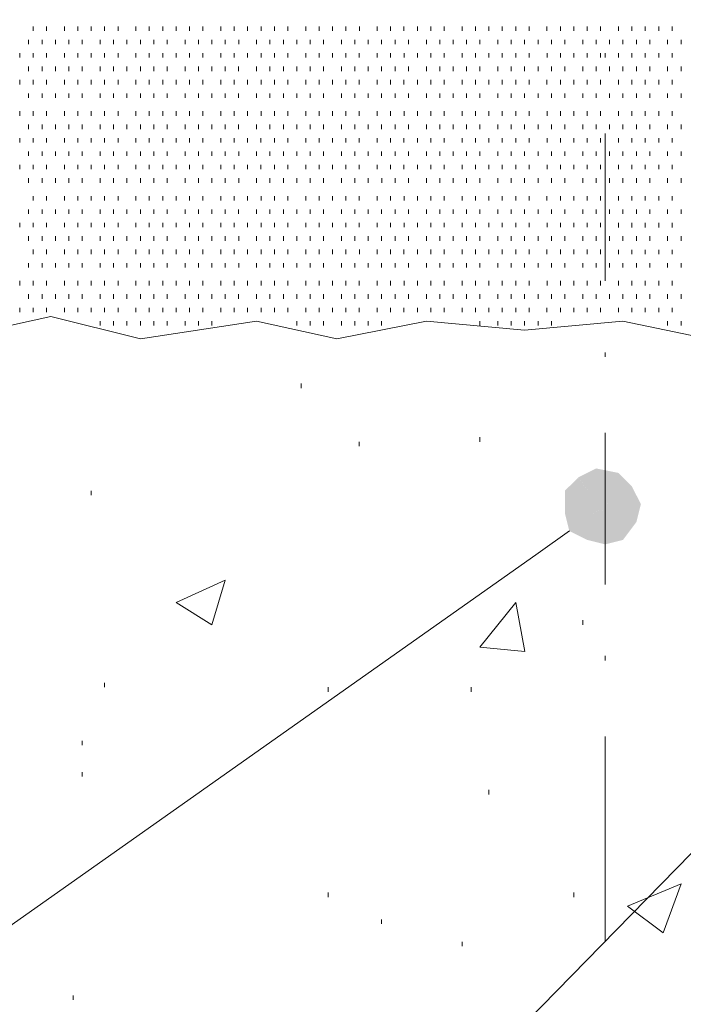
# Model space of a CAD drawing. Extents: x 309 to 1068, y 854 to 1368.
# Tile 6 of 82: x 412 to 423, y 950 to 965. Entities that reach past the tile are written whole.
import ezdxf

# ---------------------------------------------------------------- set-up
doc = ezdxf.new("R2010")
doc.units = 0
doc.layers.add('PDF_Geometry', color=7, linetype='CONTINUOUS', true_color=0xffffff)

msp = doc.modelspace()

# ---------------------------------------------------------------- linework, layer by layer
at = {"layer": 'PDF_Geometry', "color": 0, "lineweight": 20}
for points in [[(422.963489, 960.240126), (421.659895, 960.514345), (420.150051, 960.37747), (418.640208, 960.514345), (417.267708, 960.240126), (416.032552, 960.514345), (414.248021, 960.240126), (412.875521, 960.583251), (411.91505, 960.37747), (410.816771, 960.583251), (409.170053, 960.240126), (407.865987, 960.514345), (406.493491, 960.37747), (406.081925, 960.445907), (405.738803, 960.37747), (405.189425, 960.514345), (404.709428, 960.37747), (404.091615, 960.514345), (403.473802, 960.37747), (403.199584, 960.445907), (403.199584, 972.04372)], [(421.385072, 961.132013), (421.385072, 963.396543)], [(421.385072, 959.965293), (421.385072, 960.034201)], [(421.385072, 956.465606), (421.385072, 958.799044)]]:
    msp.add_lwpolyline(points, dxfattribs=at)
at = {"layer": 'PDF_Geometry', "color": 252, "lineweight": 9}
for points in [[(412.60107, 964.97492), (412.60107, 965.043826)], [(412.806849, 964.97492), (412.806849, 965.043826)], [(413.081539, 964.97492), (413.081539, 965.043826)], [(413.287318, 964.97492), (413.287318, 965.043826)], [(413.493101, 964.97492), (413.493101, 965.043826)], [(413.699352, 964.97492), (413.699352, 965.043826)], [(413.905131, 964.97492), (413.905131, 965.043826)], [(414.179818, 964.97492), (414.179818, 965.043826)], [(414.385601, 964.97492), (414.385601, 965.043826)], [(414.591384, 964.97492), (414.591384, 965.043826)], [(414.797163, 964.97492), (414.797163, 965.043826)], [(415.002945, 964.97492), (415.002945, 965.043826)], [(415.208724, 964.97492), (415.208724, 965.043826)], [(415.483414, 964.97492), (415.483414, 965.043826)], [(415.689194, 964.97492), (415.689194, 965.043826)], [(415.895445, 964.97492), (415.895445, 965.043826)], [(416.101224, 964.97492), (416.101224, 965.043826)], [(416.307007, 964.97492), (416.307007, 965.043826)], [(416.512788, 964.97492), (416.512788, 965.043826)], [(416.787476, 964.97492), (416.787476, 965.043826)], [(416.993257, 964.97492), (416.993257, 965.043826)], [(417.199038, 964.97492), (417.199038, 965.043826)], [(417.404819, 964.97492), (417.404819, 965.043826)], [(417.61107, 964.97492), (417.61107, 965.043826)], [(417.885288, 964.97492), (417.885288, 965.043826)], [(418.091069, 964.97492), (418.091069, 965.043826)], [(418.29685, 964.97492), (418.29685, 965.043826)], [(418.503101, 964.97492), (418.503101, 965.043826)], [(418.708882, 964.97492), (418.708882, 965.043826)], [(418.914663, 964.97492), (418.914663, 965.043826)], [(419.189351, 964.97492), (419.189351, 965.043826)], [(419.395132, 964.97492), (419.395132, 965.043826)], [(419.600913, 964.97492), (419.600913, 965.043826)], [(419.806694, 964.97492), (419.806694, 965.043826)], [(420.012945, 964.97492), (420.012945, 965.043826)], [(420.218726, 964.97492), (420.218726, 965.043826)], [(420.492944, 964.97492), (420.492944, 965.043826)], [(420.699194, 964.97492), (420.699194, 965.043826)], [(420.904976, 964.97492), (420.904976, 965.043826)], [(421.110757, 964.97492), (421.110757, 965.043826)], [(421.316538, 964.97492), (421.316538, 965.043826)], [(421.591133, 964.975107), (421.591133, 965.043544)], [(421.796915, 964.975107), (421.796915, 965.043544)], [(422.002696, 964.975107), (422.002696, 965.043544)], [(422.208478, 964.975107), (422.208478, 965.043544)], [(422.414727, 964.975107), (422.414727, 965.043544)], [(412.53263, 964.769185), (412.53263, 964.837622)], [(412.738411, 964.769185), (412.738411, 964.837622)], [(412.944193, 964.769185), (412.944193, 964.837622)], [(413.149974, 964.769185), (413.149974, 964.837622)], [(413.356224, 964.769185), (413.356224, 964.837622)], [(413.630443, 964.769185), (413.630443, 964.837622)], [(413.836224, 964.769185), (413.836224, 964.837622)], [(414.042474, 964.769185), (414.042474, 964.837622)], [(414.248255, 964.769185), (414.248255, 964.837622)], [(414.454036, 964.769185), (414.454036, 964.837622)], [(414.659818, 964.769185), (414.659818, 964.837622)], [(414.934505, 964.769185), (414.934505, 964.837622)], [(415.140286, 964.769185), (415.140286, 964.837622)], [(415.346068, 964.769185), (415.346068, 964.837622)], [(415.551849, 964.769185), (415.551849, 964.837622)], [(415.758099, 964.769185), (415.758099, 964.837622)], [(416.032318, 964.769185), (416.032318, 964.837622)], [(416.238099, 964.769185), (416.238099, 964.837622)], [(416.444349, 964.769185), (416.444349, 964.837622)], [(416.65013, 964.769185), (416.65013, 964.837622)], [(416.855912, 964.769185), (416.855912, 964.837622)], [(417.061693, 964.769185), (417.061693, 964.837622)], [(417.33638, 964.769185), (417.33638, 964.837622)], [(417.542161, 964.769185), (417.542161, 964.837622)], [(417.747943, 964.769185), (417.747943, 964.837622)], [(417.953724, 964.769185), (417.953724, 964.837622)], [(418.159974, 964.769185), (418.159974, 964.837622)], [(418.365755, 964.769185), (418.365755, 964.837622)], [(418.639974, 964.769185), (418.639974, 964.837622)], [(418.846223, 964.769185), (418.846223, 964.837622)], [(419.052005, 964.769185), (419.052005, 964.837622)], [(419.257786, 964.769185), (419.257786, 964.837622)], [(419.463568, 964.769185), (419.463568, 964.837622)], [(419.738255, 964.769185), (419.738255, 964.837622)], [(419.944036, 964.769185), (419.944036, 964.837622)], [(420.149817, 964.769185), (420.149817, 964.837622)], [(420.355599, 964.769185), (420.355599, 964.837622)], [(420.561849, 964.769185), (420.561849, 964.837622)], [(420.76763, 964.769185), (420.76763, 964.837622)], [(421.041848, 964.769185), (421.041848, 964.837622)], [(421.248099, 964.769185), (421.248099, 964.837622)], [(421.453601, 964.769185), (421.453601, 964.837622)], [(421.659852, 964.769185), (421.659852, 964.837622)], [(421.865632, 964.769185), (421.865632, 964.837622)], [(422.071414, 964.769185), (422.071414, 964.837622)], [(422.3461, 964.769185), (422.3461, 964.837622)], [(422.551883, 964.769185), (422.551883, 964.837622)], [(412.395477, 964.563403), (412.395477, 964.631841)], [(412.601256, 964.563403), (412.601256, 964.631841)], [(412.807039, 964.563403), (412.807039, 964.631841)], [(413.081725, 964.563403), (413.081725, 964.631841)], [(413.287508, 964.563403), (413.287508, 964.631841)], [(413.493289, 964.563403), (413.493289, 964.631841)], [(413.69907, 964.563403), (413.69907, 964.631841)], [(413.904851, 964.563403), (413.904851, 964.631841)], [(414.179539, 964.563403), (414.179539, 964.631841)], [(414.38532, 964.563403), (414.38532, 964.631841)], [(414.591101, 964.563403), (414.591101, 964.631841)], [(414.797352, 964.563403), (414.797352, 964.631841)], [(415.003133, 964.563403), (415.003133, 964.631841)], [(415.208914, 964.563403), (415.208914, 964.631841)], [(415.483601, 964.563403), (415.483601, 964.631841)], [(415.689383, 964.563403), (415.689383, 964.631841)], [(415.895164, 964.563403), (415.895164, 964.631841)], [(416.100945, 964.563403), (416.100945, 964.631841)], [(416.306726, 964.563403), (416.306726, 964.631841)], [(416.512977, 964.563403), (416.512977, 964.631841)], [(416.787195, 964.563403), (416.787195, 964.631841)], [(416.992976, 964.563403), (416.992976, 964.631841)], [(417.199226, 964.563403), (417.199226, 964.631841)], [(417.405008, 964.563403), (417.405008, 964.631841)], [(417.610789, 964.563403), (417.610789, 964.631841)], [(417.885476, 964.563403), (417.885476, 964.631841)], [(418.091257, 964.563403), (418.091257, 964.631841)], [(418.297039, 964.563403), (418.297039, 964.631841)], [(418.50282, 964.563403), (418.50282, 964.631841)], [(418.708601, 964.563403), (418.708601, 964.631841)], [(418.91485, 964.563403), (418.91485, 964.631841)], [(419.18907, 964.563403), (419.18907, 964.631841)], [(419.394851, 964.563403), (419.394851, 964.631841)], [(419.601101, 964.563403), (419.601101, 964.631841)], [(419.806882, 964.563403), (419.806882, 964.631841)], [(420.012664, 964.563403), (420.012664, 964.631841)], [(420.218445, 964.563403), (420.218445, 964.631841)], [(420.493132, 964.563403), (420.493132, 964.631841)], [(420.698863, 964.563348), (420.698863, 964.631786)], [(420.904644, 964.563348), (420.904644, 964.631786)], [(421.110425, 964.563348), (421.110425, 964.631786)], [(421.316675, 964.563348), (421.316675, 964.631786)], [(421.590894, 964.563348), (421.590894, 964.631786)], [(421.796675, 964.563348), (421.796675, 964.631786)], [(422.002925, 964.563348), (422.002925, 964.631786)], [(422.208707, 964.563348), (422.208707, 964.631786)], [(422.414488, 964.563348), (422.414488, 964.631786)], [(412.53235, 964.35744), (412.53235, 964.425878)], [(412.738131, 964.35744), (412.738131, 964.425878)], [(412.944381, 964.35744), (412.944381, 964.425878)], [(413.150162, 964.35744), (413.150162, 964.425878)], [(413.355944, 964.35744), (413.355944, 964.425878)], [(413.63063, 964.35744), (413.63063, 964.425878)], [(413.836412, 964.35744), (413.836412, 964.425878)], [(414.042193, 964.35744), (414.042193, 964.425878)], [(414.247975, 964.35744), (414.247975, 964.425878)], [(414.453756, 964.35744), (414.453756, 964.425878)], [(414.660006, 964.35744), (414.660006, 964.425878)], [(414.934224, 964.35744), (414.934224, 964.425878)], [(415.140006, 964.35744), (415.140006, 964.425878)], [(415.346255, 964.35744), (415.346255, 964.425878)], [(415.552037, 964.35744), (415.552037, 964.425878)], [(415.757818, 964.35744), (415.757818, 964.425878)], [(416.032506, 964.35744), (416.032506, 964.425878)], [(416.238287, 964.35744), (416.238287, 964.425878)], [(416.444068, 964.35744), (416.444068, 964.425878)], [(416.649849, 964.35744), (416.649849, 964.425878)], [(416.855631, 964.35744), (416.855631, 964.425878)], [(417.061881, 964.35744), (417.061881, 964.425878)], [(417.3361, 964.35744), (417.3361, 964.425878)], [(417.54188, 964.35744), (417.54188, 964.425878)], [(417.748131, 964.35744), (417.748131, 964.425878)], [(417.953913, 964.35744), (417.953913, 964.425878)], [(418.159693, 964.35744), (418.159693, 964.425878)], [(418.365474, 964.35744), (418.365474, 964.425878)], [(418.640162, 964.35744), (418.640162, 964.425878)], [(418.845944, 964.35744), (418.845944, 964.425878)], [(419.051725, 964.35744), (419.051725, 964.425878)], [(419.257506, 964.35744), (419.257506, 964.425878)], [(419.463756, 964.35744), (419.463756, 964.425878)], [(419.737975, 964.35744), (419.737975, 964.425878)], [(419.943756, 964.35744), (419.943756, 964.425878)], [(420.150006, 964.35744), (420.150006, 964.425878)], [(420.355787, 964.35744), (420.355787, 964.425878)], [(420.561568, 964.35744), (420.561568, 964.425878)], [(420.76735, 964.35744), (420.76735, 964.425878)], [(421.042037, 964.35744), (421.042037, 964.425878)], [(421.247818, 964.35744), (421.247818, 964.425878)], [(421.453597, 964.35744), (421.453597, 964.425878)], [(421.659848, 964.35744), (421.659848, 964.425878)], [(421.865629, 964.35744), (421.865629, 964.425878)], [(422.07141, 964.35744), (422.07141, 964.425878)], [(422.346099, 964.35744), (422.346099, 964.425878)], [(422.55188, 964.35744), (422.55188, 964.425878)], [(412.395473, 964.151659), (412.395473, 964.220097)], [(412.601254, 964.151659), (412.601254, 964.220097)], [(412.807035, 964.151659), (412.807035, 964.220097)], [(413.081724, 964.151659), (413.081724, 964.220097)], [(413.287505, 964.151659), (413.287505, 964.220097)], [(413.493285, 964.151659), (413.493285, 964.220097)], [(413.699066, 964.151659), (413.699066, 964.220097)], [(413.904847, 964.151659), (413.904847, 964.220097)], [(414.179536, 964.151659), (414.179536, 964.220097)], [(414.385317, 964.151659), (414.385317, 964.220097)], [(414.591097, 964.151659), (414.591097, 964.220097)], [(414.797349, 964.151659), (414.797349, 964.220097)], [(415.00313, 964.151659), (415.00313, 964.220097)], [(415.20891, 964.151659), (415.20891, 964.220097)], [(415.483597, 964.151659), (415.483597, 964.220097)], [(415.68938, 964.151659), (415.68938, 964.220097)], [(415.895161, 964.151659), (415.895161, 964.220097)], [(416.100942, 964.151659), (416.100942, 964.220097)], [(416.306722, 964.151659), (416.306722, 964.220097)], [(416.512973, 964.151659), (416.512973, 964.220097)], [(416.787192, 964.151659), (416.787192, 964.220097)], [(416.992973, 964.151659), (416.992973, 964.220097)], [(417.199038, 964.151647), (417.199038, 964.220085)], [(417.404819, 964.151647), (417.404819, 964.220085)], [(417.6106, 964.151647), (417.6106, 964.220085)], [(417.885288, 964.151647), (417.885288, 964.220085)], [(418.091069, 964.151647), (418.091069, 964.220085)], [(418.29685, 964.151647), (418.29685, 964.220085)], [(418.5031, 964.151647), (418.5031, 964.220085)], [(418.708882, 964.151647), (418.708882, 964.220085)], [(418.914663, 964.151647), (418.914663, 964.220085)], [(419.18935, 964.151647), (419.18935, 964.220085)], [(419.395132, 964.151647), (419.395132, 964.220085)], [(419.600913, 964.151647), (419.600913, 964.220085)], [(419.806694, 964.151647), (419.806694, 964.220085)], [(420.012475, 964.151647), (420.012475, 964.220085)], [(420.218725, 964.151647), (420.218725, 964.220085)], [(420.492944, 964.151647), (420.492944, 964.220085)], [(420.698725, 964.151647), (420.698725, 964.220085)], [(420.904975, 964.151647), (420.904975, 964.220085)], [(421.110757, 964.151647), (421.110757, 964.220085)], [(421.316538, 964.151647), (421.316538, 964.220085)], [(421.591225, 964.151647), (421.591225, 964.220085)], [(421.797007, 964.151647), (421.797007, 964.220085)], [(422.002788, 964.151647), (422.002788, 964.220085)], [(422.208569, 964.151647), (422.208569, 964.220085)], [(422.41435, 964.151647), (422.41435, 964.220085)], [(412.532728, 963.945866), (412.532728, 964.014303)], [(412.73851, 963.945866), (412.73851, 964.014303)], [(412.944291, 963.945866), (412.944291, 964.014303)], [(413.150073, 963.945866), (413.150073, 964.014303)], [(413.355853, 963.945866), (413.355853, 964.014303)], [(413.630541, 963.945866), (413.630541, 964.014303)], [(413.836322, 963.945866), (413.836322, 964.014303)], [(414.042104, 963.945866), (414.042104, 964.014303)], [(414.248353, 963.945866), (414.248353, 964.014303)], [(414.454135, 963.945866), (414.454135, 964.014303)], [(414.659916, 963.945866), (414.659916, 964.014303)], [(414.934603, 963.945866), (414.934603, 964.014303)], [(415.140384, 963.945866), (415.140384, 964.014303)], [(415.346166, 963.945866), (415.346166, 964.014303)], [(415.551947, 963.945866), (415.551947, 964.014303)], [(415.757728, 963.945866), (415.757728, 964.014303)], [(416.032416, 963.945866), (416.032416, 964.014303)], [(416.238197, 963.945866), (416.238197, 964.014303)], [(416.443978, 963.945866), (416.443978, 964.014303)], [(416.650228, 963.945866), (416.650228, 964.014303)], [(416.85601, 963.945866), (416.85601, 964.014303)], [(417.061791, 963.945866), (417.061791, 964.014303)], [(417.336479, 963.945866), (417.336479, 964.014303)], [(417.54226, 963.945866), (417.54226, 964.014303)], [(417.748041, 963.945866), (417.748041, 964.014303)], [(417.953822, 963.945866), (417.953822, 964.014303)], [(418.159603, 963.945866), (418.159603, 964.014303)], [(418.365853, 963.945866), (418.365853, 964.014303)], [(418.640073, 963.945866), (418.640073, 964.014303)], [(418.845853, 963.945866), (418.845853, 964.014303)], [(419.052103, 963.945866), (419.052103, 964.014303)], [(419.257885, 963.945866), (419.257885, 964.014303)], [(419.463666, 963.945866), (419.463666, 964.014303)], [(419.738353, 963.945866), (419.738353, 964.014303)], [(419.944135, 963.945866), (419.944135, 964.014303)], [(420.149916, 963.945866), (420.149916, 964.014303)], [(420.355697, 963.945866), (420.355697, 964.014303)], [(420.561478, 963.945866), (420.561478, 964.014303)], [(420.767728, 963.945866), (420.767728, 964.014303)], [(421.041947, 963.945866), (421.041947, 964.014303)], [(421.247728, 963.945866), (421.247728, 964.014303)], [(421.453929, 963.945682), (421.453929, 964.014119)], [(421.659711, 963.945682), (421.659711, 964.014119)], [(421.865492, 963.945682), (421.865492, 964.014119)], [(422.071273, 963.945682), (422.071273, 964.014119)], [(422.34596, 963.945682), (422.34596, 964.014119)], [(422.551742, 963.945682), (422.551742, 964.014119)], [(412.395336, 963.670994), (412.395336, 963.739901)], [(412.601117, 963.670994), (412.601117, 963.739901)], [(412.806897, 963.670994), (412.806897, 963.739901)], [(413.081586, 963.670994), (413.081586, 963.739901)], [(413.287367, 963.670994), (413.287367, 963.739901)], [(413.493148, 963.670994), (413.493148, 963.739901)], [(413.69907, 963.671224), (413.69907, 963.739662)], [(413.904851, 963.671224), (413.904851, 963.739662)], [(414.179538, 963.671224), (414.179538, 963.739662)], [(414.38532, 963.671224), (414.38532, 963.739662)], [(414.591101, 963.671224), (414.591101, 963.739662)], [(414.796882, 963.671224), (414.796882, 963.739662)], [(415.003132, 963.671224), (415.003132, 963.739662)], [(415.208913, 963.671224), (415.208913, 963.739662)], [(415.483132, 963.671224), (415.483132, 963.739662)], [(415.689382, 963.671224), (415.689382, 963.739662)], [(415.895163, 963.671224), (415.895163, 963.739662)], [(416.100945, 963.671224), (416.100945, 963.739662)], [(416.306726, 963.671224), (416.306726, 963.739662)], [(416.512507, 963.671224), (416.512507, 963.739662)], [(416.787195, 963.671224), (416.787195, 963.739662)], [(416.992976, 963.671224), (416.992976, 963.739662)], [(417.198757, 963.671224), (417.198757, 963.739662)], [(417.405007, 963.671224), (417.405007, 963.739662)], [(417.610788, 963.671224), (417.610788, 963.739662)], [(417.885007, 963.671224), (417.885007, 963.739662)], [(418.091257, 963.671224), (418.091257, 963.739662)], [(418.297038, 963.671224), (418.297038, 963.739662)], [(418.50282, 963.671224), (418.50282, 963.739662)], [(418.708601, 963.671224), (418.708601, 963.739662)], [(418.914382, 963.671224), (418.914382, 963.739662)], [(419.18907, 963.671224), (419.18907, 963.739662)], [(419.394851, 963.671224), (419.394851, 963.739662)], [(419.600632, 963.671224), (419.600632, 963.739662)], [(419.806882, 963.671224), (419.806882, 963.739662)], [(420.012663, 963.671224), (420.012663, 963.739662)], [(420.218445, 963.671224), (420.218445, 963.739662)], [(420.493132, 963.671224), (420.493132, 963.739662)], [(420.698913, 963.671224), (420.698913, 963.739662)], [(420.904695, 963.671224), (420.904695, 963.739662)], [(421.110476, 963.671224), (421.110476, 963.739662)], [(421.316257, 963.671224), (421.316257, 963.739662)], [(421.590945, 963.671224), (421.590945, 963.739662)], [(421.796726, 963.671224), (421.796726, 963.739662)], [(422.002508, 963.671224), (422.002508, 963.739662)], [(422.208757, 963.671224), (422.208757, 963.739662)], [(422.414538, 963.671224), (422.414538, 963.739662)], [(412.532725, 963.465443), (412.532725, 963.53388)], [(412.738506, 963.465443), (412.738506, 963.53388)], [(412.944287, 963.465443), (412.944287, 963.53388)], [(413.150069, 963.465443), (413.150069, 963.53388)], [(413.35585, 963.465443), (413.35585, 963.53388)], [(413.630537, 963.465443), (413.630537, 963.53388)], [(413.836318, 963.465443), (413.836318, 963.53388)], [(414.0421, 963.465443), (414.0421, 963.53388)], [(414.24835, 963.465443), (414.24835, 963.53388)], [(414.454131, 963.465443), (414.454131, 963.53388)], [(414.659912, 963.465443), (414.659912, 963.53388)], [(414.9346, 963.465443), (414.9346, 963.53388)], [(415.140382, 963.465443), (415.140382, 963.53388)], [(415.346162, 963.465443), (415.346162, 963.53388)], [(415.551944, 963.465443), (415.551944, 963.53388)], [(415.757725, 963.465443), (415.757725, 963.53388)], [(416.032412, 963.465443), (416.032412, 963.53388)], [(416.238194, 963.465443), (416.238194, 963.53388)], [(416.443975, 963.465443), (416.443975, 963.53388)], [(416.650225, 963.465443), (416.650225, 963.53388)], [(416.856006, 963.465443), (416.856006, 963.53388)], [(417.061787, 963.465443), (417.061787, 963.53388)], [(417.336475, 963.465443), (417.336475, 963.53388)], [(417.542256, 963.465443), (417.542256, 963.53388)], [(417.748037, 963.465443), (417.748037, 963.53388)], [(417.953819, 963.465443), (417.953819, 963.53388)], [(418.1596, 963.465443), (418.1596, 963.53388)], [(418.36585, 963.465443), (418.36585, 963.53388)], [(418.640069, 963.465443), (418.640069, 963.53388)], [(418.84585, 963.465443), (418.84585, 963.53388)], [(419.0521, 963.465443), (419.0521, 963.53388)], [(419.257881, 963.465443), (419.257881, 963.53388)], [(419.463662, 963.465443), (419.463662, 963.53388)], [(419.73835, 963.465443), (419.73835, 963.53388)], [(419.944131, 963.465443), (419.944131, 963.53388)], [(420.149912, 963.465443), (420.149912, 963.53388)], [(420.355694, 963.465443), (420.355694, 963.53388)], [(420.561475, 963.465443), (420.561475, 963.53388)], [(420.767725, 963.465443), (420.767725, 963.53388)], [(421.041944, 963.465443), (421.041944, 963.53388)], [(421.247725, 963.465443), (421.247725, 963.53388)], [(421.453649, 963.465402), (421.453649, 963.53384)], [(421.65943, 963.465402), (421.65943, 963.53384)], [(421.86568, 963.465402), (421.86568, 963.53384)], [(422.071461, 963.465402), (422.071461, 963.53384)], [(422.34568, 963.465402), (422.34568, 963.53384)], [(422.551929, 963.465402), (422.551929, 963.53384)], [(412.395381, 963.25948), (412.395381, 963.327917)], [(412.601163, 963.25948), (412.601163, 963.327917)], [(412.806944, 963.25948), (412.806944, 963.327917)], [(413.081631, 963.25948), (413.081631, 963.327917)], [(413.287413, 963.25948), (413.287413, 963.327917)], [(413.493194, 963.25948), (413.493194, 963.327917)], [(413.698975, 963.25948), (413.698975, 963.327917)], [(413.905225, 963.25948), (413.905225, 963.327917)], [(414.179444, 963.25948), (414.179444, 963.327917)], [(414.385225, 963.25948), (414.385225, 963.327917)], [(414.591475, 963.25948), (414.591475, 963.327917)], [(414.797256, 963.25948), (414.797256, 963.327917)], [(415.003038, 963.25948), (415.003038, 963.327917)], [(415.208819, 963.25948), (415.208819, 963.327917)], [(415.483506, 963.25948), (415.483506, 963.327917)], [(415.689288, 963.25948), (415.689288, 963.327917)], [(415.895069, 963.25948), (415.895069, 963.327917)], [(416.10085, 963.25948), (416.10085, 963.327917)], [(416.3071, 963.25948), (416.3071, 963.327917)], [(416.512881, 963.25948), (416.512881, 963.327917)], [(416.7871, 963.25948), (416.7871, 963.327917)], [(416.99335, 963.25948), (416.99335, 963.327917)], [(417.199131, 963.25948), (417.199131, 963.327917)], [(417.404913, 963.25948), (417.404913, 963.327917)], [(417.610694, 963.25948), (417.610694, 963.327917)], [(417.885381, 963.25948), (417.885381, 963.327917)], [(418.091163, 963.25948), (418.091163, 963.327917)], [(418.296944, 963.25948), (418.296944, 963.327917)], [(418.502726, 963.25948), (418.502726, 963.327917)], [(418.708975, 963.25948), (418.708975, 963.327917)], [(418.914756, 963.25948), (418.914756, 963.327917)], [(419.188975, 963.25948), (419.188975, 963.327917)], [(419.395225, 963.25948), (419.395225, 963.327917)], [(419.601006, 963.25948), (419.601006, 963.327917)], [(419.806788, 963.25948), (419.806788, 963.327917)], [(420.012568, 963.25948), (420.012568, 963.327917)], [(420.218351, 963.25948), (420.218351, 963.327917)], [(420.493037, 963.25948), (420.493037, 963.327917)], [(420.698819, 963.25948), (420.698819, 963.327917)], [(420.9046, 963.25948), (420.9046, 963.327917)], [(421.11085, 963.25948), (421.11085, 963.327917)], [(421.316631, 963.25948), (421.316631, 963.327917)], [(421.591275, 963.25948), (421.591275, 963.327917)], [(421.797056, 963.25948), (421.797056, 963.327917)], [(422.002837, 963.25948), (422.002837, 963.327917)], [(422.208617, 963.25948), (422.208617, 963.327917)], [(422.4144, 963.25948), (422.4144, 963.327917)], [(412.532681, 963.053699), (412.532681, 963.122136)], [(412.738464, 963.053699), (412.738464, 963.122136)], [(412.944242, 963.053699), (412.944242, 963.122136)], [(413.150025, 963.053699), (413.150025, 963.122136)], [(413.355804, 963.053699), (413.355804, 963.122136)], [(413.630494, 963.053699), (413.630494, 963.122136)], [(413.836274, 963.053699), (413.836274, 963.122136)], [(414.042525, 963.053699), (414.042525, 963.122136)], [(414.248304, 963.053699), (414.248304, 963.122136)], [(414.454087, 963.053699), (414.454087, 963.122136)], [(414.659867, 963.053699), (414.659867, 963.122136)], [(414.934556, 963.053699), (414.934556, 963.122136)], [(415.140337, 963.053699), (415.140337, 963.122136)], [(415.346118, 963.053699), (415.346118, 963.122136)], [(415.551899, 963.053699), (415.551899, 963.122136)], [(415.75815, 963.053699), (415.75815, 963.122136)], [(416.032368, 963.053699), (416.032368, 963.122136)], [(416.238149, 963.053699), (416.238149, 963.122136)], [(416.4444, 963.053699), (416.4444, 963.122136)], [(416.650181, 963.053699), (416.650181, 963.122136)], [(416.855962, 963.053699), (416.855962, 963.122136)], [(417.061742, 963.053699), (417.061742, 963.122136)], [(417.336431, 963.053699), (417.336431, 963.122136)], [(417.542212, 963.053699), (417.542212, 963.122136)], [(417.747993, 963.053699), (417.747993, 963.122136)], [(417.953774, 963.053699), (417.953774, 963.122136)], [(418.160025, 963.053699), (418.160025, 963.122136)], [(418.365806, 963.053699), (418.365806, 963.122136)], [(418.640024, 963.053699), (418.640024, 963.122136)], [(418.846274, 963.053699), (418.846274, 963.122136)], [(419.052056, 963.053699), (419.052056, 963.122136)], [(419.257837, 963.053699), (419.257837, 963.122136)], [(419.463618, 963.053699), (419.463618, 963.122136)], [(419.738305, 963.053699), (419.738305, 963.122136)], [(419.944087, 963.053699), (419.944087, 963.122136)], [(420.149868, 963.053699), (420.149868, 963.122136)], [(420.355649, 963.053699), (420.355649, 963.122136)], [(420.561898, 963.053699), (420.561898, 963.122136)], [(420.767681, 963.053699), (420.767681, 963.122136)], [(421.041899, 963.053699), (421.041899, 963.122136)], [(421.248149, 963.053699), (421.248149, 963.122136)], [(421.454023, 963.053558), (421.454023, 963.121995)], [(421.659804, 963.053558), (421.659804, 963.121995)], [(421.865585, 963.053558), (421.865585, 963.121995)], [(422.071366, 963.053558), (422.071366, 963.121995)], [(422.346054, 963.053558), (422.346054, 963.121995)], [(422.551835, 963.053558), (422.551835, 963.121995)], [(412.395385, 962.847736), (412.395385, 962.916173)], [(412.601166, 962.847736), (412.601166, 962.916173)], [(412.806948, 962.847736), (412.806948, 962.916173)], [(413.081635, 962.847736), (413.081635, 962.916173)], [(413.287416, 962.847736), (413.287416, 962.916173)], [(413.493198, 962.847736), (413.493198, 962.916173)], [(413.698979, 962.847736), (413.698979, 962.916173)], [(413.905229, 962.847736), (413.905229, 962.916173)], [(414.179448, 962.847736), (414.179448, 962.916173)], [(414.385229, 962.847736), (414.385229, 962.916173)], [(414.591479, 962.847736), (414.591479, 962.916173)], [(414.79726, 962.847736), (414.79726, 962.916173)], [(415.003042, 962.847736), (415.003042, 962.916173)], [(415.208823, 962.847736), (415.208823, 962.916173)], [(415.48351, 962.847736), (415.48351, 962.916173)], [(415.689291, 962.847736), (415.689291, 962.916173)], [(415.895073, 962.847736), (415.895073, 962.916173)], [(416.100854, 962.847736), (416.100854, 962.916173)], [(416.307104, 962.847736), (416.307104, 962.916173)], [(416.512885, 962.847736), (416.512885, 962.916173)], [(416.787104, 962.847736), (416.787104, 962.916173)], [(416.993353, 962.847736), (416.993353, 962.916173)], [(417.199135, 962.847736), (417.199135, 962.916173)], [(417.404916, 962.847736), (417.404916, 962.916173)], [(417.610698, 962.847736), (417.610698, 962.916173)], [(417.885385, 962.847736), (417.885385, 962.916173)], [(418.091166, 962.847736), (418.091166, 962.916173)], [(418.296947, 962.847736), (418.296947, 962.916173)], [(418.502729, 962.847736), (418.502729, 962.916173)], [(418.708979, 962.847736), (418.708979, 962.916173)], [(418.91476, 962.847736), (418.91476, 962.916173)], [(419.188978, 962.847736), (419.188978, 962.916173)], [(419.395229, 962.847736), (419.395229, 962.916173)], [(419.601011, 962.847736), (419.601011, 962.916173)], [(419.806791, 962.847736), (419.806791, 962.916173)], [(420.012572, 962.847736), (420.012572, 962.916173)], [(420.218354, 962.847736), (420.218354, 962.916173)], [(420.493042, 962.847736), (420.493042, 962.916173)], [(420.698823, 962.847736), (420.698823, 962.916173)], [(420.904604, 962.847736), (420.904604, 962.916173)], [(421.110854, 962.847736), (421.110854, 962.916173)], [(421.316636, 962.847736), (421.316636, 962.916173)], [(421.591037, 962.847736), (421.591037, 962.916173)], [(421.796818, 962.847736), (421.796818, 962.916173)], [(422.002599, 962.847736), (422.002599, 962.916173)], [(422.20885, 962.847736), (422.20885, 962.916173)], [(422.414631, 962.847736), (422.414631, 962.916173)], [(412.532443, 962.641955), (412.532443, 962.710392)], [(412.738224, 962.641955), (412.738224, 962.710392)], [(412.944475, 962.641955), (412.944475, 962.710392)], [(413.150256, 962.641955), (413.150256, 962.710392)], [(413.356037, 962.641955), (413.356037, 962.710392)], [(413.630255, 962.641955), (413.630255, 962.710392)], [(413.836506, 962.641955), (413.836506, 962.710392)], [(414.042287, 962.641955), (414.042287, 962.710392)], [(414.248068, 962.641955), (414.248068, 962.710392)], [(414.453849, 962.641955), (414.453849, 962.710392)], [(414.6601, 962.641955), (414.6601, 962.710392)], [(414.934318, 962.641955), (414.934318, 962.710392)], [(415.140099, 962.641955), (415.140099, 962.710392)], [(415.34588, 962.641955), (415.34588, 962.710392)], [(415.552131, 962.641955), (415.552131, 962.710392)], [(415.757912, 962.641955), (415.757912, 962.710392)], [(416.032599, 962.641955), (416.032599, 962.710392)], [(416.238379, 962.641955), (416.238379, 962.710392)], [(416.444162, 962.641955), (416.444162, 962.710392)], [(416.649943, 962.641955), (416.649943, 962.710392)], [(416.855724, 962.641955), (416.855724, 962.710392)], [(417.061505, 962.641955), (417.061505, 962.710392)], [(417.336193, 962.641955), (417.336193, 962.710392)], [(417.541974, 962.641955), (417.541974, 962.710392)], [(417.748224, 962.641955), (417.748224, 962.710392)], [(417.954004, 962.641955), (417.954004, 962.710392)], [(418.159787, 962.641955), (418.159787, 962.710392)], [(418.365568, 962.641955), (418.365568, 962.710392)], [(418.640255, 962.641955), (418.640255, 962.710392)], [(418.846036, 962.641955), (418.846036, 962.710392)], [(419.051958, 962.641799), (419.051958, 962.710237)], [(419.257739, 962.641799), (419.257739, 962.710237)], [(419.46352, 962.641799), (419.46352, 962.710237)], [(419.738208, 962.641799), (419.738208, 962.710237)], [(419.943989, 962.641799), (419.943989, 962.710237)], [(420.14977, 962.641799), (420.14977, 962.710237)], [(420.35602, 962.641799), (420.35602, 962.710237)], [(420.561802, 962.641799), (420.561802, 962.710237)], [(420.767583, 962.641799), (420.767583, 962.710237)], [(421.04227, 962.641799), (421.04227, 962.710237)], [(421.248052, 962.641799), (421.248052, 962.710237)], [(421.453833, 962.641799), (421.453833, 962.710237)], [(421.659614, 962.641799), (421.659614, 962.710237)], [(421.865395, 962.641799), (421.865395, 962.710237)], [(422.071645, 962.641799), (422.071645, 962.710237)], [(422.345864, 962.641799), (422.345864, 962.710237)], [(422.551645, 962.641799), (422.551645, 962.710237)], [(412.600929, 962.367313), (412.600929, 962.43575)], [(412.807179, 962.367313), (412.807179, 962.43575)], [(413.081397, 962.367313), (413.081397, 962.43575)], [(413.287179, 962.367313), (413.287179, 962.43575)], [(413.493428, 962.367313), (413.493428, 962.43575)], [(413.69921, 962.367313), (413.69921, 962.43575)], [(413.904991, 962.367313), (413.904991, 962.43575)], [(414.179679, 962.367313), (414.179679, 962.43575)], [(414.38546, 962.367313), (414.38546, 962.43575)], [(414.591241, 962.367313), (414.591241, 962.43575)], [(414.797022, 962.367313), (414.797022, 962.43575)], [(415.002804, 962.367313), (415.002804, 962.43575)], [(415.209054, 962.367313), (415.209054, 962.43575)], [(415.483272, 962.367313), (415.483272, 962.43575)], [(415.689053, 962.367313), (415.689053, 962.43575)], [(415.895304, 962.367313), (415.895304, 962.43575)], [(416.101085, 962.367313), (416.101085, 962.43575)], [(416.306866, 962.367313), (416.306866, 962.43575)], [(416.512647, 962.367313), (416.512647, 962.43575)], [(416.787335, 962.367313), (416.787335, 962.43575)], [(416.993117, 962.367313), (416.993117, 962.43575)], [(417.198897, 962.367313), (417.198897, 962.43575)], [(417.404679, 962.367313), (417.404679, 962.43575)], [(417.610929, 962.367313), (417.610929, 962.43575)], [(417.885148, 962.367313), (417.885148, 962.43575)], [(418.090929, 962.367313), (418.090929, 962.43575)], [(418.297179, 962.367313), (418.297179, 962.43575)], [(418.50296, 962.367313), (418.50296, 962.43575)], [(418.708741, 962.367313), (418.708741, 962.43575)], [(418.914523, 962.367313), (418.914523, 962.43575)], [(419.18921, 962.367313), (419.18921, 962.43575)], [(419.394991, 962.367313), (419.394991, 962.43575)], [(419.600772, 962.367313), (419.600772, 962.43575)], [(419.806554, 962.367313), (419.806554, 962.43575)], [(420.012804, 962.367313), (420.012804, 962.43575)], [(420.218585, 962.367313), (420.218585, 962.43575)], [(420.492803, 962.367313), (420.492803, 962.43575)], [(420.699054, 962.367313), (420.699054, 962.43575)], [(420.904835, 962.367313), (420.904835, 962.43575)], [(421.110616, 962.367313), (421.110616, 962.43575)], [(421.316397, 962.367313), (421.316397, 962.43575)], [(421.590991, 962.367313), (421.590991, 962.43575)], [(421.796771, 962.367313), (421.796771, 962.43575)], [(422.002552, 962.367313), (422.002552, 962.43575)], [(422.208803, 962.367313), (422.208803, 962.43575)], [(422.414584, 962.367313), (422.414584, 962.43575)], [(412.532396, 962.161532), (412.532396, 962.229969)], [(412.738177, 962.161532), (412.738177, 962.229969)], [(412.944429, 962.161532), (412.944429, 962.229969)], [(413.150209, 962.161532), (413.150209, 962.229969)], [(413.35599, 962.161532), (413.35599, 962.229969)], [(413.630209, 962.161532), (413.630209, 962.229969)], [(413.836459, 962.161532), (413.836459, 962.229969)], [(414.042241, 962.161532), (414.042241, 962.229969)], [(414.248021, 962.161532), (414.248021, 962.229969)], [(414.453802, 962.161532), (414.453802, 962.229969)], [(414.660053, 962.161532), (414.660053, 962.229969)], [(414.934271, 962.161532), (414.934271, 962.229969)], [(415.140053, 962.161532), (415.140053, 962.229969)], [(415.345834, 962.161532), (415.345834, 962.229969)], [(415.55199, 962.161519), (415.55199, 962.229957)], [(415.757771, 962.161519), (415.757771, 962.229957)], [(416.032459, 962.161519), (416.032459, 962.229957)], [(416.23824, 962.161519), (416.23824, 962.229957)], [(416.444021, 962.161519), (416.444021, 962.229957)], [(416.649802, 962.161519), (416.649802, 962.229957)], [(416.856052, 962.161519), (416.856052, 962.229957)], [(417.061834, 962.161519), (417.061834, 962.229957)], [(417.336052, 962.161519), (417.336052, 962.229957)], [(417.542302, 962.161519), (417.542302, 962.229957)], [(417.748084, 962.161519), (417.748084, 962.229957)], [(417.953865, 962.161519), (417.953865, 962.229957)], [(418.159646, 962.161519), (418.159646, 962.229957)], [(418.365427, 962.161519), (418.365427, 962.229957)], [(418.640115, 962.161519), (418.640115, 962.229957)], [(418.845896, 962.161519), (418.845896, 962.229957)], [(419.051677, 962.161519), (419.051677, 962.229957)], [(419.257927, 962.161519), (419.257927, 962.229957)], [(419.463709, 962.161519), (419.463709, 962.229957)], [(419.737927, 962.161519), (419.737927, 962.229957)], [(419.944177, 962.161519), (419.944177, 962.229957)], [(420.149959, 962.161519), (420.149959, 962.229957)], [(420.35574, 962.161519), (420.35574, 962.229957)], [(420.561521, 962.161519), (420.561521, 962.229957)], [(420.767302, 962.161519), (420.767302, 962.229957)], [(421.04199, 962.161519), (421.04199, 962.229957)], [(421.247771, 962.161519), (421.247771, 962.229957)], [(421.453552, 962.161519), (421.453552, 962.229957)], [(421.659802, 962.161519), (421.659802, 962.229957)], [(421.865584, 962.161519), (421.865584, 962.229957)], [(422.071365, 962.161519), (422.071365, 962.229957)], [(422.346052, 962.161519), (422.346052, 962.229957)], [(422.551834, 962.161519), (422.551834, 962.229957)], [(412.395476, 961.955738), (412.395476, 962.024176)], [(412.601258, 961.955738), (412.601258, 962.024176)], [(412.807039, 961.955738), (412.807039, 962.024176)], [(413.081726, 961.955738), (413.081726, 962.024176)], [(413.287507, 961.955738), (413.287507, 962.024176)], [(413.493289, 961.955738), (413.493289, 962.024176)], [(413.69907, 961.955738), (413.69907, 962.024176)], [(413.904851, 961.955738), (413.904851, 962.024176)], [(414.179539, 961.955738), (414.179539, 962.024176)], [(414.38532, 961.955738), (414.38532, 962.024176)], [(414.591101, 961.955738), (414.591101, 962.024176)], [(414.797351, 961.955738), (414.797351, 962.024176)], [(415.003133, 961.955738), (415.003133, 962.024176)], [(415.208914, 961.955738), (415.208914, 962.024176)], [(415.483602, 961.955738), (415.483602, 962.024176)], [(415.689383, 961.955738), (415.689383, 962.024176)], [(415.895164, 961.955738), (415.895164, 962.024176)], [(416.100945, 961.955738), (416.100945, 962.024176)], [(416.306726, 961.955738), (416.306726, 962.024176)], [(416.512976, 961.955738), (416.512976, 962.024176)], [(416.787195, 961.955738), (416.787195, 962.024176)], [(416.992976, 961.955738), (416.992976, 962.024176)], [(417.199226, 961.955738), (417.199226, 962.024176)], [(417.405008, 961.955738), (417.405008, 962.024176)], [(417.610789, 961.955738), (417.610789, 962.024176)], [(417.885476, 961.955738), (417.885476, 962.024176)], [(418.091258, 961.955738), (418.091258, 962.024176)], [(418.297039, 961.955738), (418.297039, 962.024176)], [(418.50282, 961.955738), (418.50282, 962.024176)], [(418.708601, 961.955738), (418.708601, 962.024176)], [(418.914851, 961.955738), (418.914851, 962.024176)], [(419.18907, 961.955738), (419.18907, 962.024176)], [(419.394851, 961.955738), (419.394851, 962.024176)], [(419.601101, 961.955738), (419.601101, 962.024176)], [(419.806883, 961.955738), (419.806883, 962.024176)], [(420.012664, 961.955738), (420.012664, 962.024176)], [(420.218445, 961.955738), (420.218445, 962.024176)], [(420.493133, 961.955738), (420.493133, 962.024176)], [(420.698914, 961.955738), (420.698914, 962.024176)], [(420.904695, 961.955738), (420.904695, 962.024176)], [(421.110476, 961.955738), (421.110476, 962.024176)], [(421.316726, 961.955738), (421.316726, 962.024176)], [(421.590896, 961.955612), (421.590896, 962.024049)], [(421.797146, 961.955612), (421.797146, 962.024049)], [(422.002927, 961.955612), (422.002927, 962.024049)], [(422.208708, 961.955612), (422.208708, 962.024049)], [(422.414489, 961.955612), (422.414489, 962.024049)], [(412.532634, 961.749775), (412.532634, 961.818213)], [(412.738415, 961.749775), (412.738415, 961.818213)], [(412.944196, 961.749775), (412.944196, 961.818213)], [(413.149977, 961.749775), (413.149977, 961.818213)], [(413.356227, 961.749775), (413.356227, 961.818213)], [(413.630446, 961.749775), (413.630446, 961.818213)], [(413.836227, 961.749775), (413.836227, 961.818213)], [(414.042477, 961.749775), (414.042477, 961.818213)], [(414.248259, 961.749775), (414.248259, 961.818213)], [(414.45404, 961.749775), (414.45404, 961.818213)], [(414.659821, 961.749775), (414.659821, 961.818213)], [(414.934509, 961.749775), (414.934509, 961.818213)], [(415.14029, 961.749775), (415.14029, 961.818213)], [(415.346071, 961.749775), (415.346071, 961.818213)], [(415.551852, 961.749775), (415.551852, 961.818213)], [(415.758102, 961.749775), (415.758102, 961.818213)], [(416.032321, 961.749775), (416.032321, 961.818213)], [(416.238102, 961.749775), (416.238102, 961.818213)], [(416.444352, 961.749775), (416.444352, 961.818213)], [(416.650134, 961.749775), (416.650134, 961.818213)], [(416.855915, 961.749775), (416.855915, 961.818213)], [(417.061696, 961.749775), (417.061696, 961.818213)], [(417.336384, 961.749775), (417.336384, 961.818213)], [(417.542165, 961.749775), (417.542165, 961.818213)], [(417.747946, 961.749775), (417.747946, 961.818213)], [(417.953727, 961.749775), (417.953727, 961.818213)], [(418.159977, 961.749775), (418.159977, 961.818213)], [(418.365759, 961.749775), (418.365759, 961.818213)], [(418.639977, 961.749775), (418.639977, 961.818213)], [(418.846227, 961.749775), (418.846227, 961.818213)], [(419.052009, 961.749775), (419.052009, 961.818213)], [(419.25779, 961.749775), (419.25779, 961.818213)], [(419.463571, 961.749775), (419.463571, 961.818213)], [(419.738258, 961.749775), (419.738258, 961.818213)], [(419.94404, 961.749775), (419.94404, 961.818213)], [(420.149821, 961.749775), (420.149821, 961.818213)], [(420.355603, 961.749775), (420.355603, 961.818213)], [(420.561852, 961.749775), (420.561852, 961.818213)], [(420.767634, 961.749775), (420.767634, 961.818213)], [(421.041852, 961.749775), (421.041852, 961.818213)], [(421.248102, 961.749775), (421.248102, 961.818213)], [(421.453881, 961.749775), (421.453881, 961.818213)], [(421.659662, 961.749775), (421.659662, 961.818213)], [(421.865445, 961.749775), (421.865445, 961.818213)], [(422.071694, 961.749775), (422.071694, 961.818213)], [(422.345913, 961.749775), (422.345913, 961.818213)], [(422.551693, 961.749775), (422.551693, 961.818213)], [(412.60107, 961.543994), (412.60107, 961.612432)], [(412.806849, 961.543994), (412.806849, 961.612432)], [(413.081539, 961.543994), (413.081539, 961.612432)], [(413.287318, 961.543994), (413.287318, 961.612432)], [(413.493101, 961.543994), (413.493101, 961.612432)], [(413.699352, 961.543994), (413.699352, 961.612432)], [(413.905131, 961.543994), (413.905131, 961.612432)], [(414.179818, 961.543994), (414.179818, 961.612432)], [(414.385601, 961.543994), (414.385601, 961.612432)], [(414.591384, 961.543994), (414.591384, 961.612432)], [(414.797163, 961.543994), (414.797163, 961.612432)], [(415.002945, 961.543994), (415.002945, 961.612432)], [(415.208724, 961.543994), (415.208724, 961.612432)], [(415.483414, 961.543994), (415.483414, 961.612432)], [(415.689194, 961.543994), (415.689194, 961.612432)], [(415.895445, 961.543994), (415.895445, 961.612432)], [(416.101224, 961.543994), (416.101224, 961.612432)], [(416.307007, 961.543994), (416.307007, 961.612432)], [(416.512788, 961.543994), (416.512788, 961.612432)], [(416.787476, 961.543994), (416.787476, 961.612432)], [(416.993257, 961.543994), (416.993257, 961.612432)], [(417.199038, 961.543994), (417.199038, 961.612432)], [(417.404819, 961.543994), (417.404819, 961.612432)], [(417.61107, 961.543994), (417.61107, 961.612432)], [(417.885288, 961.543994), (417.885288, 961.612432)], [(418.091069, 961.543994), (418.091069, 961.612432)], [(418.29685, 961.543994), (418.29685, 961.612432)], [(418.503101, 961.543994), (418.503101, 961.612432)], [(418.708882, 961.543994), (418.708882, 961.612432)], [(418.914663, 961.543994), (418.914663, 961.612432)], [(419.189351, 961.543994), (419.189351, 961.612432)], [(419.395132, 961.543994), (419.395132, 961.612432)], [(419.600913, 961.543994), (419.600913, 961.612432)], [(419.806694, 961.543994), (419.806694, 961.612432)], [(420.012945, 961.543994), (420.012945, 961.612432)], [(420.218726, 961.543994), (420.218726, 961.612432)], [(420.492944, 961.543994), (420.492944, 961.612432)], [(420.699194, 961.543994), (420.699194, 961.612432)], [(420.904976, 961.543994), (420.904976, 961.612432)], [(421.110757, 961.543994), (421.110757, 961.612432)], [(421.316538, 961.543994), (421.316538, 961.612432)], [(421.591133, 961.543853), (421.591133, 961.612291)], [(421.796915, 961.543853), (421.796915, 961.612291)], [(422.002696, 961.543853), (422.002696, 961.612291)], [(422.208478, 961.543853), (422.208478, 961.612291)], [(422.414727, 961.543853), (422.414727, 961.612291)], [(412.53263, 961.337945), (412.53263, 961.406383)], [(412.738411, 961.337945), (412.738411, 961.406383)], [(412.944193, 961.337945), (412.944193, 961.406383)], [(413.149974, 961.337945), (413.149974, 961.406383)], [(413.356224, 961.337945), (413.356224, 961.406383)], [(413.630443, 961.337945), (413.630443, 961.406383)], [(413.836224, 961.337945), (413.836224, 961.406383)], [(414.042474, 961.337945), (414.042474, 961.406383)], [(414.248255, 961.337945), (414.248255, 961.406383)], [(414.454036, 961.337945), (414.454036, 961.406383)], [(414.659818, 961.337945), (414.659818, 961.406383)], [(414.934505, 961.337945), (414.934505, 961.406383)], [(415.140286, 961.337945), (415.140286, 961.406383)], [(415.346068, 961.337945), (415.346068, 961.406383)], [(415.551849, 961.337945), (415.551849, 961.406383)], [(415.758099, 961.337945), (415.758099, 961.406383)], [(416.032318, 961.337945), (416.032318, 961.406383)], [(416.238099, 961.337945), (416.238099, 961.406383)], [(416.444349, 961.337945), (416.444349, 961.406383)], [(416.65013, 961.337945), (416.65013, 961.406383)], [(416.855912, 961.337945), (416.855912, 961.406383)], [(417.061693, 961.337945), (417.061693, 961.406383)], [(417.33638, 961.337945), (417.33638, 961.406383)], [(417.542161, 961.337945), (417.542161, 961.406383)], [(417.747943, 961.337945), (417.747943, 961.406383)], [(417.953724, 961.337945), (417.953724, 961.406383)], [(418.159974, 961.337945), (418.159974, 961.406383)], [(418.365755, 961.337945), (418.365755, 961.406383)], [(418.639974, 961.337945), (418.639974, 961.406383)], [(418.846223, 961.337945), (418.846223, 961.406383)], [(419.052005, 961.337945), (419.052005, 961.406383)], [(419.257786, 961.337945), (419.257786, 961.406383)], [(419.463568, 961.337945), (419.463568, 961.406383)], [(419.738255, 961.337945), (419.738255, 961.406383)], [(419.944036, 961.337945), (419.944036, 961.406383)], [(420.149817, 961.337945), (420.149817, 961.406383)], [(420.355599, 961.337945), (420.355599, 961.406383)], [(420.561849, 961.337945), (420.561849, 961.406383)], [(420.76763, 961.337945), (420.76763, 961.406383)], [(421.041848, 961.337945), (421.041848, 961.406383)], [(421.248099, 961.337945), (421.248099, 961.406383)], [(421.453601, 961.337945), (421.453601, 961.406383)], [(421.659852, 961.337945), (421.659852, 961.406383)], [(421.865632, 961.337945), (421.865632, 961.406383)], [(422.071414, 961.337945), (422.071414, 961.406383)], [(422.3461, 961.337945), (422.3461, 961.406383)], [(422.551883, 961.337945), (422.551883, 961.406383)], [(412.395477, 961.063258), (412.395477, 961.132164)], [(412.601256, 961.063258), (412.601256, 961.132164)], [(412.807039, 961.063258), (412.807039, 961.132164)], [(413.081725, 961.063258), (413.081725, 961.132164)], [(413.287508, 961.063258), (413.287508, 961.132164)], [(413.493289, 961.063258), (413.493289, 961.132164)], [(413.69907, 961.063258), (413.69907, 961.132164)], [(413.904851, 961.063258), (413.904851, 961.132164)], [(414.179539, 961.063258), (414.179539, 961.132164)], [(414.38532, 961.063258), (414.38532, 961.132164)], [(414.591101, 961.063258), (414.591101, 961.132164)], [(414.797352, 961.063258), (414.797352, 961.132164)], [(415.003133, 961.063258), (415.003133, 961.132164)], [(415.208914, 961.063258), (415.208914, 961.132164)], [(415.483601, 961.063258), (415.483601, 961.132164)], [(415.689383, 961.063258), (415.689383, 961.132164)], [(415.895164, 961.063258), (415.895164, 961.132164)], [(416.100945, 961.063258), (416.100945, 961.132164)], [(416.306726, 961.063258), (416.306726, 961.132164)], [(416.512977, 961.063258), (416.512977, 961.132164)], [(416.787195, 961.063258), (416.787195, 961.132164)], [(416.992976, 961.063258), (416.992976, 961.132164)], [(417.199226, 961.063258), (417.199226, 961.132164)], [(417.405008, 961.063258), (417.405008, 961.132164)], [(417.610789, 961.063258), (417.610789, 961.132164)], [(417.885476, 961.063258), (417.885476, 961.132164)], [(418.091257, 961.063258), (418.091257, 961.132164)], [(418.297039, 961.063258), (418.297039, 961.132164)], [(418.50282, 961.063258), (418.50282, 961.132164)], [(418.708601, 961.063258), (418.708601, 961.132164)], [(418.91485, 961.063258), (418.91485, 961.132164)], [(419.18907, 961.063258), (419.18907, 961.132164)], [(419.394851, 961.063258), (419.394851, 961.132164)], [(419.601101, 961.063258), (419.601101, 961.132164)], [(419.806882, 961.063258), (419.806882, 961.132164)], [(420.012664, 961.063258), (420.012664, 961.132164)], [(420.218445, 961.063258), (420.218445, 961.132164)], [(420.493132, 961.063258), (420.493132, 961.132164)], [(420.698863, 961.06343), (420.698863, 961.131868)], [(420.904644, 961.06343), (420.904644, 961.131868)], [(421.110425, 961.06343), (421.110425, 961.131868)], [(421.316675, 961.06343), (421.316675, 961.131868)], [(421.590894, 961.06343), (421.590894, 961.131868)], [(421.796675, 961.06343), (421.796675, 961.131868)], [(422.002925, 961.06343), (422.002925, 961.131868)], [(422.208707, 961.06343), (422.208707, 961.131868)], [(422.414488, 961.06343), (422.414488, 961.131868)], [(412.53235, 960.857608), (412.53235, 960.926046)], [(412.738131, 960.857608), (412.738131, 960.926046)], [(412.944381, 960.857608), (412.944381, 960.926046)], [(413.150162, 960.857608), (413.150162, 960.926046)], [(413.355944, 960.857608), (413.355944, 960.926046)], [(413.63063, 960.857608), (413.63063, 960.926046)], [(413.836412, 960.857608), (413.836412, 960.926046)], [(414.042193, 960.857608), (414.042193, 960.926046)], [(414.247975, 960.857608), (414.247975, 960.926046)], [(414.453756, 960.857608), (414.453756, 960.926046)], [(414.660006, 960.857608), (414.660006, 960.926046)], [(414.934224, 960.857608), (414.934224, 960.926046)], [(415.140006, 960.857608), (415.140006, 960.926046)], [(415.346255, 960.857608), (415.346255, 960.926046)], [(415.552037, 960.857608), (415.552037, 960.926046)], [(415.757818, 960.857608), (415.757818, 960.926046)], [(416.032506, 960.857608), (416.032506, 960.926046)], [(416.238287, 960.857608), (416.238287, 960.926046)], [(416.444068, 960.857608), (416.444068, 960.926046)], [(416.649849, 960.857608), (416.649849, 960.926046)], [(416.855631, 960.857608), (416.855631, 960.926046)], [(417.061881, 960.857608), (417.061881, 960.926046)], [(417.3361, 960.857608), (417.3361, 960.926046)], [(417.54188, 960.857608), (417.54188, 960.926046)], [(417.748131, 960.857608), (417.748131, 960.926046)], [(417.953913, 960.857608), (417.953913, 960.926046)], [(418.159693, 960.857608), (418.159693, 960.926046)], [(418.365474, 960.857608), (418.365474, 960.926046)], [(418.640162, 960.857608), (418.640162, 960.926046)], [(418.845944, 960.857608), (418.845944, 960.926046)], [(419.051725, 960.857608), (419.051725, 960.926046)], [(419.257506, 960.857608), (419.257506, 960.926046)], [(419.463756, 960.857608), (419.463756, 960.926046)], [(419.737975, 960.857608), (419.737975, 960.926046)], [(419.943756, 960.857608), (419.943756, 960.926046)], [(420.150006, 960.857608), (420.150006, 960.926046)], [(420.355787, 960.857608), (420.355787, 960.926046)], [(420.561568, 960.857608), (420.561568, 960.926046)], [(420.76735, 960.857608), (420.76735, 960.926046)], [(421.042037, 960.857608), (421.042037, 960.926046)], [(421.247818, 960.857608), (421.247818, 960.926046)], [(421.453597, 960.857608), (421.453597, 960.926046)], [(421.659848, 960.857608), (421.659848, 960.926046)], [(421.865629, 960.857608), (421.865629, 960.926046)], [(422.07141, 960.857608), (422.07141, 960.926046)], [(422.346099, 960.857608), (422.346099, 960.926046)], [(422.55188, 960.857608), (422.55188, 960.926046)], [(412.395473, 960.651827), (412.395473, 960.720265)], [(412.601254, 960.651827), (412.601254, 960.720265)], [(412.807035, 960.651827), (412.807035, 960.720265)], [(413.081724, 960.651827), (413.081724, 960.720265)], [(413.287505, 960.651827), (413.287505, 960.720265)], [(413.493285, 960.651827), (413.493285, 960.720265)], [(413.699066, 960.651827), (413.699066, 960.720265)], [(413.904847, 960.651827), (413.904847, 960.720265)], [(414.179536, 960.651827), (414.179536, 960.720265)], [(414.385317, 960.651827), (414.385317, 960.720265)], [(414.591097, 960.651827), (414.591097, 960.720265)], [(414.797349, 960.651827), (414.797349, 960.720265)], [(415.00313, 960.651827), (415.00313, 960.720265)], [(415.20891, 960.651827), (415.20891, 960.720265)], [(415.483597, 960.651827), (415.483597, 960.720265)], [(415.68938, 960.651827), (415.68938, 960.720265)], [(415.895161, 960.651827), (415.895161, 960.720265)], [(416.100942, 960.651827), (416.100942, 960.720265)], [(416.306722, 960.651827), (416.306722, 960.720265)], [(416.512973, 960.651827), (416.512973, 960.720265)], [(416.787192, 960.651827), (416.787192, 960.720265)], [(416.992973, 960.651827), (416.992973, 960.720265)], [(417.199038, 960.651686), (417.199038, 960.720124)], [(417.404819, 960.651686), (417.404819, 960.720124)], [(417.6106, 960.651686), (417.6106, 960.720124)], [(417.885288, 960.651686), (417.885288, 960.720124)], [(418.091069, 960.651686), (418.091069, 960.720124)], [(418.29685, 960.651686), (418.29685, 960.720124)], [(418.5031, 960.651686), (418.5031, 960.720124)], [(418.708882, 960.651686), (418.708882, 960.720124)], [(418.914663, 960.651686), (418.914663, 960.720124)], [(419.18935, 960.651686), (419.18935, 960.720124)], [(419.395132, 960.651686), (419.395132, 960.720124)], [(419.600913, 960.651686), (419.600913, 960.720124)], [(419.806694, 960.651686), (419.806694, 960.720124)], [(420.012475, 960.651686), (420.012475, 960.720124)], [(420.218725, 960.651686), (420.218725, 960.720124)], [(420.492944, 960.651686), (420.492944, 960.720124)], [(420.698725, 960.651686), (420.698725, 960.720124)], [(420.904975, 960.651686), (420.904975, 960.720124)], [(421.110757, 960.651686), (421.110757, 960.720124)], [(421.316538, 960.651686), (421.316538, 960.720124)], [(421.591225, 960.651686), (421.591225, 960.720124)], [(421.797007, 960.651686), (421.797007, 960.720124)], [(422.002788, 960.651686), (422.002788, 960.720124)], [(422.208569, 960.651686), (422.208569, 960.720124)], [(422.41435, 960.651686), (422.41435, 960.720124)], [(413.630541, 960.445905), (413.630541, 960.514342)], [(413.836322, 960.445905), (413.836322, 960.514342)], [(414.042104, 960.445905), (414.042104, 960.514342)], [(414.248353, 960.445905), (414.248353, 960.514342)], [(414.454135, 960.445905), (414.454135, 960.514342)], [(414.659916, 960.445905), (414.659916, 960.514342)], [(414.934603, 960.445905), (414.934603, 960.514342)], [(415.140384, 960.445905), (415.140384, 960.514342)], [(415.346166, 960.445905), (415.346166, 960.514342)], [(416.650228, 960.445905), (416.650228, 960.514342)], [(416.85601, 960.445905), (416.85601, 960.514342)], [(417.061791, 960.445905), (417.061791, 960.514342)], [(417.336479, 960.445905), (417.336479, 960.514342)], [(417.54226, 960.445905), (417.54226, 960.514342)], [(417.748041, 960.445905), (417.748041, 960.514342)], [(417.953822, 960.445905), (417.953822, 960.514342)], [(419.463666, 960.445905), (419.463666, 960.514342)], [(419.738353, 960.445905), (419.738353, 960.514342)], [(419.944135, 960.445905), (419.944135, 960.514342)], [(420.149916, 960.445905), (420.149916, 960.514342)], [(420.355697, 960.445905), (420.355697, 960.514342)], [(420.561478, 960.445905), (420.561478, 960.514342)], [(422.34601, 960.445905), (422.34601, 960.514342)], [(422.551791, 960.445905), (422.551791, 960.514342)]]:
    msp.add_lwpolyline(points, dxfattribs=at)
at = {"layer": 'PDF_Geometry', "color": 252, "lineweight": 20}
for points in [[(421.385072, 964.563263), (421.385072, 964.632169)], [(421.385072, 955.298888), (421.385072, 955.367794)], [(421.385072, 950.975606), (421.385072, 954.132169)]]:
    msp.add_lwpolyline(points, dxfattribs=at)
at = {"layer": 'PDF_Geometry', "color": 252, "lineweight": 5}
for points in [[(416.718475, 959.485153), (416.718475, 959.55359)], [(417.610506, 958.593122), (417.610506, 958.661559)], [(419.463477, 958.661559), (419.463477, 958.730465)], [(413.493007, 957.837965), (413.493007, 957.906872)], [(415.346311, 955.848161), (414.797409, 956.191286), (415.552097, 956.534411)], [(415.345977, 955.848122), (415.551757, 956.534372)], [(421.042227, 955.848122), (421.042227, 955.916559)], [(413.699257, 954.887184), (413.699257, 954.95609)], [(417.130507, 954.818747), (417.130507, 954.887184)], [(419.326133, 954.818747), (419.326133, 954.887184)], [(413.356132, 953.995153), (413.356132, 954.06359)], [(413.356132, 953.514684), (413.356132, 953.58359)], [(419.60082, 953.240465), (419.60082, 953.308903)], [(422.277253, 951.112849), (421.728345, 951.524411), (422.55194, 951.867536)], [(422.277382, 951.112809), (422.551601, 951.867965)], [(417.130507, 951.661715), (417.130507, 951.730622)], [(420.904881, 951.661715), (420.904881, 951.730622)], [(417.953632, 951.250153), (417.953632, 951.31859)], [(419.189256, 950.907028), (419.189256, 950.975465)], [(413.218789, 950.083434), (413.218789, 950.15234)]]:
    msp.add_lwpolyline(points, dxfattribs=at)
at = {"layer": 'PDF_Geometry', "color": 0, "lineweight": 15}
for points in [[(420.836113, 957.289112), (420.355644, 956.945987), (394.415489, 938.623018)], [(427.492834, 957.220433), (427.081271, 956.80887), (408.895646, 938.211213)]]:
    msp.add_lwpolyline(points, dxfattribs=at)
at = {"layer": 'PDF_Geometry', "color": 252, "lineweight": 5}
msp.add_lwpolyline([(420.012718, 956.191286), (420.150061, 955.43613), (419.463816, 955.505036)], close=True, dxfattribs=at)
at = {"layer": 'PDF_Geometry', "color": 0, "lineweight": 15}
for points in [[(420.973414, 958.112743), (421.316539, 957.632274), (421.247632, 958.250087)], [(421.3164, 957.632234), (421.591088, 958.18114), (421.247963, 958.250047)], [(421.796816, 957.975357), (421.591035, 958.181138), (421.316347, 957.632232)], [(420.973364, 958.1126), (420.767582, 957.906819), (421.316489, 957.632131)], [(420.767534, 957.563469), (421.316441, 957.632376), (420.767534, 957.906594)], [(421.3164, 957.632234), (421.934213, 957.70114), (421.796869, 957.975359)], [(421.3164, 957.632234), (421.865775, 957.426453), (421.934213, 957.70114)], [(420.767534, 957.563469), (420.836441, 957.289251), (421.316441, 957.632376)], [(420.836113, 957.289112), (421.110801, 957.151768), (421.316582, 957.632237)], [(421.110943, 957.151725), (421.385162, 957.083288), (421.316724, 957.632194)], [(421.385165, 957.083375), (421.659384, 957.151813), (421.316259, 957.632282)], [(421.659709, 957.151897), (421.86549, 957.426584), (421.316584, 957.632366)]]:
    msp.add_solid(points, dxfattribs=at)

doc.saveas('drawing.dxf')
